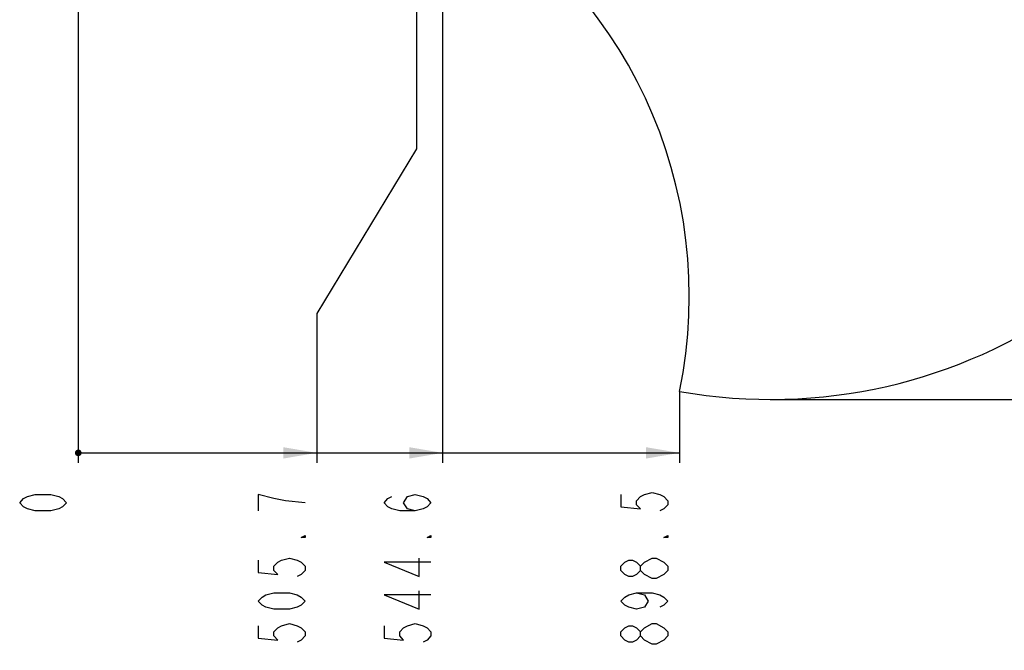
# Model space of a CAD drawing. Header units: millimetres. Extents: x 0 to 11890, y 0 to 8410.
# Tile 68 of 104: x 5850 to 7322, y 3668 to 4611. Entities that reach past the tile are written whole.
import ezdxf

# ---------------------------------------------------------------- set-up
doc = ezdxf.new("R2010")
doc.units = ezdxf.units.MM
doc.header["$LTSCALE"] = 653.95
doc.linetypes.add('CENTER', pattern=[0.6, 0.375, -0.075, 0.075, -0.075])
doc.layers.get('0').update_dxf_attribs({"linetype": 'CONTINUOUS'})
doc.layers.add('304103000011_DXF_AXIS', color=7, linetype='CONTINUOUS')
doc.layers.add('RB30-1-B-JSZL_DXF_DIMENSION', color=7, linetype='CONTINUOUS')
doc.styles.get("Standard").update_dxf_attribs({"font": 'txt', "width": 0.7})
doc.dimstyles.new('DIMSTYLE_3', dxfattribs={"dimtxt": 70, "dimasz": 50, "dimexe": 1.5, "dimexo": 0, "dimgap": 1.75, "dimtad": 0, "dimtih": 1, "dimtoh": 1, "dimdec": 1, "dimdsep": 46, "dimtxsty": 'Standard', "dimblk": '_FILLED', "dimblk1": '_FILLED', "dimblk2": '_FILLED', "dimcen": 0.09, "dimclrt": 5, "dimazin": 2, "dimtp": 0.8, "dimtm": 0.8, "dimtfac": 1, "dimtdec": 1, "dimtofl": 0, "dimtmove": 0, "dimatfit": 3, "dimldrblk": '_FILLED', "dimfxl": 0, "dimtolj": 1, "dimarcsym": 0})
doc.dimstyles.new('DIMSTYLE_4', dxfattribs={"dimtxt": 70, "dimasz": 50, "dimexe": 1.5, "dimexo": 0, "dimgap": 1.75, "dimtad": 0, "dimtih": 1, "dimtoh": 1, "dimdsep": 46, "dimtxsty": 'Standard', "dimblk": '_FILLED', "dimblk1": '_FILLED', "dimblk2": '_FILLED', "dimcen": 0.09, "dimclrt": 5, "dimazin": 2, "dimtp": 0.1, "dimtm": 0.1, "dimtfac": 1, "dimtofl": 0, "dimtmove": 0, "dimatfit": 3, "dimldrblk": '_FILLED', "dimfxl": 0, "dimtolj": 1, "dimarcsym": 0})

# ---------------------------------------------------------------- blocks, each defined once
blk = doc.blocks.new('*D3')
at = {"layer": 'RB30-1-B-JSZL_DXF_DIMENSION', "color": 2, "linetype": 'Continuous'}
blk.add_line((6482.5, 4814.2), (6482.5, 3948.5), dxfattribs=at)
blk = doc.blocks.new('_FILLED')
at = {"color": 0, "linetype": 'ByBlock'}
blk.add_solid([(0, 0), (-1, 0.17), (-1, -0.17)], dxfattribs=at)
blk = doc.blocks.new('*D4')
at = {"layer": 'RB30-1-B-JSZL_DXF_DIMENSION', "color": 2, "linetype": 'Continuous'}
blk.add_line((5938, 4599.2), (5938, 3948.5), dxfattribs=at)
blk = doc.blocks.new('*D5')
at = {"layer": 'RB30-1-B-JSZL_DXF_DIMENSION', "color": 2, "linetype": 'Continuous'}
blk.add_line((6836.4, 4055.3), (6836.4, 3948.5), dxfattribs=at)
blk = doc.blocks.new('*D6')
at = {"layer": 'RB30-1-B-JSZL_DXF_DIMENSION', "color": 2, "linetype": 'Continuous'}
blk.add_line((5938, 4599.2), (5938, 3948.5), dxfattribs=at)
blk = doc.blocks.new('*D7')
at = {"layer": 'RB30-1-B-JSZL_DXF_DIMENSION', "color": 2, "linetype": 'Continuous'}
for p, q in [((6443.7, 5136.7), (6443.7, 4418)), ((6443.7, 4418), (6294.3, 4171.7)), ((6294.3, 4171.7), (6294.3, 3948.5))]:
    blk.add_line(p, q, dxfattribs=at)
blk = doc.blocks.new('*D8')
at = {"layer": 'RB30-1-B-JSZL_DXF_DIMENSION', "color": 2, "linetype": 'Continuous'}
blk.add_line((5938, 4599.2), (5938, 3948.5), dxfattribs=at)
blk = doc.blocks.new('*D16')
at = {"layer": 'RB30-1-B-JSZL_DXF_DIMENSION', "color": 2, "linetype": 'Continuous'}
blk.add_line((6971.9, 4043.4), (7960.1, 4043.4), dxfattribs=at)

msp = doc.modelspace()

# ---------------------------------------------------------------- linework, layer by layer
at = {"color": 2, "linetype": 'Continuous'}
msp.add_line((5937.979, 3963.467), (6836.444, 3963.467), dxfattribs=at)
at = {"color": 2, "linetype": 'Continuous', "const_width": 5}
msp.add_lwpolyline([(5935.479, 3963.467, 1), (5940.479, 3963.467, 1)], format="xyb", close=True, dxfattribs=at)
msp.add_lwpolyline([(5935.479, 3963.467, 1), (5940.479, 3963.467, 1)], format="xyb", close=True, dxfattribs=at)
msp.add_lwpolyline([(5935.479, 3963.467, 1), (5940.479, 3963.467, 1)], format="xyb", close=True, dxfattribs=at)
at = {"color": 2, "linetype": 'Continuous'}
for centre, radius, start, end in [((6151.082, 4197.657), 700, 348.261892, 61.738108), ((6971.889, 4823.4), 780, 260, 350)]:
    msp.add_arc(centre, radius, start, end, dxfattribs=at)
for points in [[(6294.341, 3963.467), (6244.341, 3954.967), (6244.341, 3971.967)], [(6482.534, 3963.467), (6432.534, 3954.967), (6432.534, 3971.967)], [(6836.444, 3963.467), (6786.444, 3954.967), (6786.444, 3971.967)]]:
    msp.add_solid(points, dxfattribs=at)
at = {"layer": '304103000011_DXF_AXIS', "color": 7, "linetype": 'CENTER'}
msp.add_line((5937.979, 4804.164), (5937.979, 4599.164), dxfattribs=at)
at = {"layer": 'RB30-1-B-JSZL_DXF_DIMENSION', "color": 5, "linetype": 'Continuous'}
for p, q in [((6818.943, 3787.904), (6813.11, 3781.779)), ((6818.943, 3689.904), (6813.11, 3683.779))]:
    msp.add_line(p, q, dxfattribs=at)
for points in [[(5920.479, 3888.966), (5914.646, 3882.842), (5908.813, 3879.779), (5897.146, 3876.717), (5873.813, 3876.717), (5862.146, 3879.779), (5856.313, 3882.842), (5850.479, 3888.966), (5856.313, 3895.091), (5862.146, 3898.154), (5873.813, 3901.216), (5897.146, 3901.216), (5908.813, 3898.154), (5914.646, 3895.091), (5920.479, 3888.966)], [(6230.174, 3895.091), (6206.841, 3901.216), (6206.841, 3876.717)], [(6441.701, 3876.717), (6430.034, 3879.779), (6424.2, 3888.966), (6430.034, 3898.154), (6441.701, 3901.216), (6453.367, 3898.154), (6459.2, 3895.091), (6465.034, 3888.966), (6459.2, 3882.842), (6453.367, 3879.779), (6441.701, 3876.717), (6418.367, 3876.717), (6406.701, 3879.779), (6400.867, 3882.842), (6395.034, 3888.966), (6400.867, 3895.091), (6406.701, 3898.154)], [(6748.944, 3901.216), (6748.944, 3882.842), (6778.11, 3879.779), (6772.277, 3885.904), (6772.277, 3892.029), (6778.11, 3898.154), (6783.944, 3901.216), (6795.61, 3904.279), (6807.277, 3901.216), (6813.11, 3898.154), (6818.943, 3892.029), (6818.943, 3885.904), (6813.11, 3879.779), (6807.277, 3876.717)], [(6276.841, 3888.966), (6247.675, 3892.029), (6230.174, 3895.091)], [(6276.841, 3839.967), (6276.841, 3836.904), (6271.008, 3836.904), (6276.841, 3839.967)], [(6465.034, 3839.967), (6465.034, 3836.904), (6459.2, 3836.904), (6465.034, 3839.967)], [(6818.943, 3839.967), (6818.943, 3836.904), (6813.11, 3836.904), (6818.943, 3839.967)], [(6206.841, 3803.216), (6206.841, 3784.842), (6236.007, 3781.779), (6230.174, 3787.904), (6230.174, 3794.029), (6236.007, 3800.154), (6241.841, 3803.216), (6253.508, 3806.279), (6265.174, 3803.216), (6271.008, 3800.154), (6276.841, 3794.029), (6276.841, 3787.904), (6271.008, 3781.779), (6265.174, 3778.717)], [(6465.034, 3800.154), (6395.034, 3800.154), (6447.534, 3778.717), (6447.534, 3806.279)], [(6778.11, 3787.904), (6772.277, 3781.779), (6766.443, 3778.717), (6760.61, 3778.717), (6754.777, 3781.779), (6748.944, 3787.904), (6748.944, 3794.029), (6754.777, 3800.154), (6760.61, 3803.216), (6766.443, 3803.216), (6772.277, 3800.154), (6778.11, 3794.029)], [(6795.61, 3775.654), (6783.944, 3781.779), (6778.11, 3787.904), (6778.11, 3794.029), (6783.944, 3800.154)], [(6783.944, 3800.154), (6795.61, 3806.279), (6801.444, 3806.279)], [(6801.444, 3806.279), (6813.11, 3800.154), (6818.943, 3794.029), (6818.943, 3787.904)], [(6813.11, 3781.779), (6801.444, 3775.654), (6795.61, 3775.654)], [(6276.841, 3741.966), (6271.008, 3735.841), (6265.174, 3732.779), (6253.508, 3729.716), (6230.174, 3729.716), (6218.508, 3732.779), (6212.674, 3735.841), (6206.841, 3741.966), (6212.674, 3748.091), (6218.508, 3751.154), (6230.174, 3754.217), (6253.508, 3754.217), (6265.174, 3751.154), (6271.008, 3748.091), (6276.841, 3741.966)], [(6465.034, 3751.154), (6395.034, 3751.154), (6447.534, 3729.716), (6447.534, 3757.279)], [(6772.277, 3754.217), (6783.944, 3751.154), (6789.777, 3741.966), (6783.944, 3732.779), (6772.277, 3729.716), (6760.61, 3732.779), (6754.777, 3735.841), (6748.944, 3741.966), (6754.777, 3748.091), (6760.61, 3751.154), (6772.277, 3754.217), (6795.61, 3754.217), (6807.277, 3751.154), (6813.11, 3748.091), (6818.943, 3741.966), (6813.11, 3735.841), (6807.277, 3732.779)], [(6206.841, 3705.217), (6206.841, 3686.842), (6236.007, 3683.779), (6230.174, 3689.904), (6230.174, 3696.029), (6236.007, 3702.154), (6241.841, 3705.217), (6253.508, 3708.279), (6265.174, 3705.217), (6271.008, 3702.154), (6276.841, 3696.029), (6276.841, 3689.904), (6271.008, 3683.779), (6265.174, 3680.717)], [(6395.034, 3705.217), (6395.034, 3686.842), (6424.2, 3683.779), (6418.367, 3689.904), (6418.367, 3696.029), (6424.2, 3702.154), (6430.034, 3705.217), (6441.701, 3708.279), (6453.367, 3705.217), (6459.2, 3702.154), (6465.034, 3696.029), (6465.034, 3689.904), (6459.2, 3683.779), (6453.367, 3680.717)], [(6783.944, 3702.154), (6795.61, 3708.279), (6801.444, 3708.279)], [(6801.444, 3708.279), (6813.11, 3702.154), (6818.943, 3696.029), (6818.943, 3689.904)], [(6778.11, 3689.904), (6772.277, 3683.779), (6766.443, 3680.717), (6760.61, 3680.717), (6754.777, 3683.779), (6748.944, 3689.904), (6748.944, 3696.029), (6754.777, 3702.154), (6760.61, 3705.217), (6766.443, 3705.217), (6772.277, 3702.154), (6778.11, 3696.029)], [(6795.61, 3677.654), (6783.944, 3683.779), (6778.11, 3689.904), (6778.11, 3696.029), (6783.944, 3702.154)], [(6813.11, 3683.779), (6801.444, 3677.654), (6795.61, 3677.654)]]:
    msp.add_lwpolyline(points, dxfattribs=at)

# ---------------------------------------------------------------- dimensions: what is measured, and where the dimension line sits
at = {"layer": 'RB30-1-B-JSZL_DXF_DIMENSION', "color": 2, "linetype": 'Continuous'}
for feature_location, offset, dtype, origin, dimstyle, override, picture, middle in [((6443.712, 5136.709), (-149.371, -1188.243), 1, (5937.979, 5136.709), 'DIMSTYLE_3', {"dimgap": 17.500139, "dimtad": 1, "dimtih": 0, "dimtoh": 0}, '*D7', (6276.841, 3668.467)), ((6482.534, 4814.212), (0, -865.746), 1, (5937.979, 4599.164), 'DIMSTYLE_3', {"dimgap": 17.500139, "dimtad": 1, "dimtih": 0, "dimtoh": 0}, '*D3', (6465.034, 3668.467)), ((6971.889, 4043.4), (988.22, 0), 0, (6971.889, 4619.164), 'DIMSTYLE_3', {"dimgap": 17.500032, "dimtad": 1, "dimtih": 0, "dimtoh": 0}, '*D16', (7995.109, 4060.9)), ((5937.979482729, 4599.163652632), (0, -650.697138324), 1, (5937.979482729, 4599.163652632), 'DIMSTYLE_4', {"dimgap": 17.500083, "dimtad": 1, "dimtih": 0, "dimtoh": 0}, '*D4', (5920.479482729, 3864.466514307)), ((5937.979482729, 4599.163652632), (0, -650.697138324), 1, (5937.979482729, 4599.163652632), 'DIMSTYLE_4', {"dimgap": 17.500083, "dimtad": 1, "dimtih": 0, "dimtoh": 0}, '*D6', (5920.479482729, 3864.466514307)), ((5937.979482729, 4599.163652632), (0, -650.697138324), 1, (5937.979482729, 4599.163652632), 'DIMSTYLE_4', {"dimgap": 17.500083, "dimtad": 1, "dimtih": 0, "dimtoh": 0}, '*D8', (5920.479482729, 3864.466514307)), ((6836.444, 4055.25), (0, -106.784), 1, (5937.979, 4055.25), 'DIMSTYLE_3', {"dimgap": 17.500139, "dimtad": 1, "dimtih": 0, "dimtoh": 0}, '*D5', (6818.944, 3668.467))]:
    dim = msp.add_ordinate_dim(feature_location=feature_location, offset=offset, dtype=dtype, origin=origin, dimstyle=dimstyle, override=override, dxfattribs=at)
    dim.commit()
    dim.dimension.update_dxf_attribs({"geometry": picture, "text_midpoint": middle})

doc.saveas('drawing.dxf')
